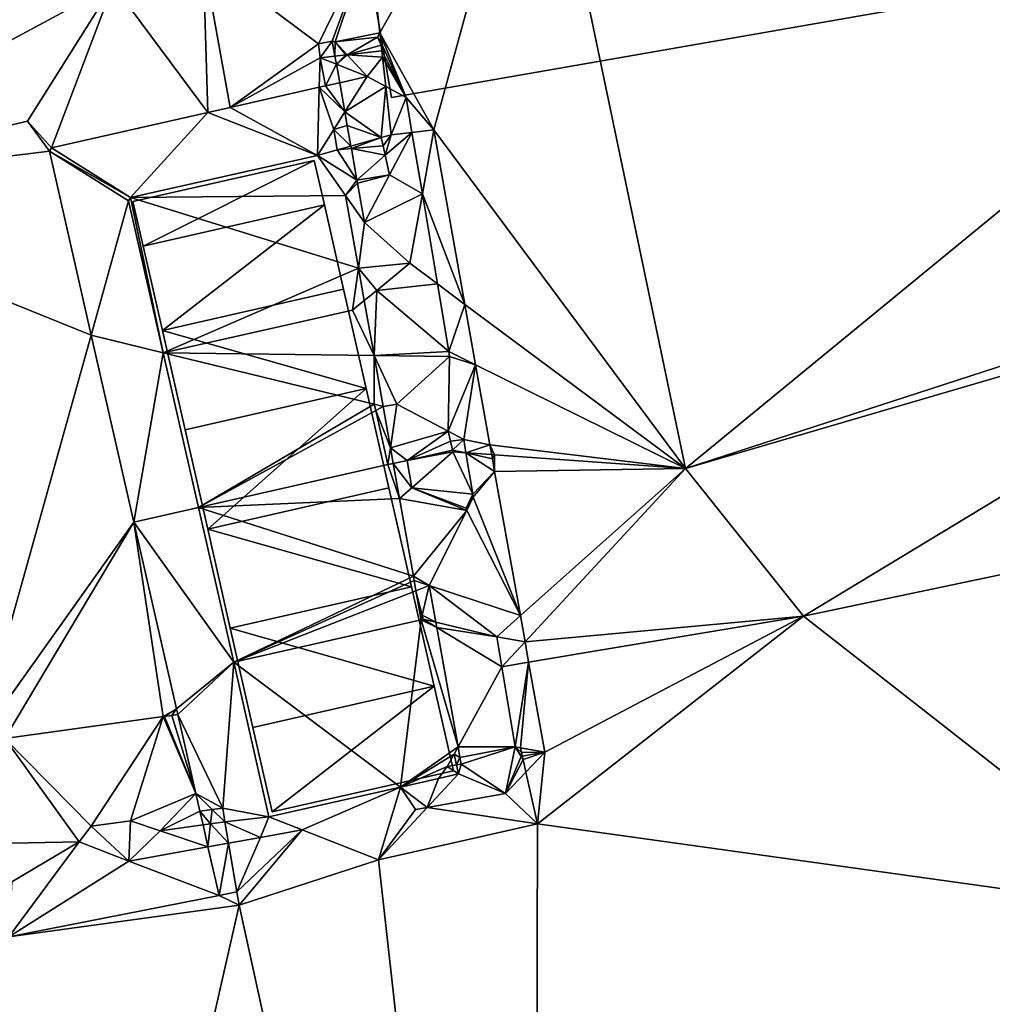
# Model space of a CAD drawing. Header units: inches. Extents: x 573046 to 573309, y 6670408 to 6670677.
# Tile 86 of 111: x 573174 to 573181, y 6670633 to 6670640. Entities that reach past the tile are written whole.
import ezdxf

# ---------------------------------------------------------------- set-up
doc = ezdxf.new("R2010")
doc.units = ezdxf.units.IN
doc.header["$MEASUREMENT"] = 0
for name, color, linetype in [('Bygning', 10, 'Continuous'), ('Objekter_Mur', 10, 'Continuous'), ('Terreng_ortofoto', 10, 'Continuous')]:
    doc.layers.add(name, color=color, linetype=linetype)

msp = doc.modelspace()

# ---------------------------------------------------------------- linework, layer by layer
at = {"layer": 'Terreng_ortofoto'}
for points in [[(573171.79, 6670638.51, 220), (573174.5, 6670639.97, 220), (573167.9, 6670645.51, 220)], [(573176.323, 6670640.296, 219.91), (573176.397, 6670639.628, 219.779), (573177.51, 6670641.6, 220)], [(573176.78, 6670638.938, 219.483), (573177.51, 6670641.6, 220), (573176.397, 6670639.628, 219.779)], [(573178.57, 6670636.53, 219), (573177.51, 6670641.6, 220), (573176.78, 6670638.938, 219.483)], [(573178.57, 6670636.53, 219), (573183.246, 6670640.369, 219.38), (573177.51, 6670641.6, 220)], [(573178.57, 6670636.53, 219), (573183.541, 6670638.146, 219.274), (573183.246, 6670640.369, 219.38)], [(573175.96, 6670639.551, 220.29), (573176.323, 6670640.296, 219.91), (573175.14, 6670640.164, 219.977)], [(573175.96, 6670639.551, 220.29), (573176.058, 6670639.569, 219.775), (573176.323, 6670640.296, 219.91)], [(573176.058, 6670639.569, 219.775), (573176.079, 6670639.564, 220.29), (573176.323, 6670640.296, 219.91)], [(573176.079, 6670639.564, 220.29), (573176.397, 6670639.628, 219.779), (573176.323, 6670640.296, 219.91)], [(573175.174, 6670639.063, 220.07), (573175.14, 6670640.164, 219.977), (573174.5, 6670639.97, 220)], [(573175.331, 6670639.098, 220.032), (573175.14, 6670640.164, 219.977), (573175.174, 6670639.063, 220.07)], [(573175.331, 6670639.098, 220.032), (573175.96, 6670639.551, 220.29), (573175.14, 6670640.164, 219.977)], [(573171.79, 6670638.51, 220), (573173.89, 6670639, 220), (573174.5, 6670639.97, 220)], [(573174.061, 6670638.812, 219.957), (573174.5, 6670639.97, 220), (573173.89, 6670639, 220)], [(573174.061, 6670638.812, 219.957), (573175.174, 6670639.063, 220.07), (573174.5, 6670639.97, 220)], [(573176.38, 6670639.598, 220.29), (573176.397, 6670639.628, 219.779), (573176.079, 6670639.564, 220.29)], [(573176.38, 6670639.598, 220.29), (573176.405, 6670639.557, 219.765), (573176.397, 6670639.628, 219.779)], [(573176.583, 6670639.17, 219.55), (573176.78, 6670638.938, 219.483), (573176.397, 6670639.628, 219.779)], [(573176.583, 6670639.17, 219.55), (573176.397, 6670639.628, 219.779), (573176.405, 6670639.557, 219.765)], [(573175.971, 6670639.452, 219.754), (573175.96, 6670639.551, 220.29), (573175.331, 6670639.098, 220.032)], [(573175.971, 6670639.452, 219.754), (573176.058, 6670639.569, 219.775), (573175.96, 6670639.551, 220.29)], [(573175.971, 6670639.452, 219.754), (573176.077, 6670639.463, 219.754), (573176.058, 6670639.569, 219.775)], [(573176.077, 6670639.463, 219.754), (573176.079, 6670639.564, 220.29), (573176.058, 6670639.569, 219.775)], [(573176.077, 6670639.463, 219.754), (573176.154, 6670639.472, 219.754), (573176.079, 6670639.564, 220.29)], [(573176.163, 6670639.473, 219.754), (573176.38, 6670639.598, 220.29), (573176.079, 6670639.564, 220.29)], [(573176.163, 6670639.473, 219.754), (573176.079, 6670639.564, 220.29), (573176.154, 6670639.472, 219.754)], [(573176.163, 6670639.473, 219.754), (573176.406, 6670639.542, 219.763), (573176.38, 6670639.598, 220.29)], [(573176.163, 6670639.473, 219.754), (573176.411, 6670639.501, 219.754), (573176.406, 6670639.542, 219.763)], [(573176.38, 6670639.598, 220.29), (573176.406, 6670639.542, 219.763), (573176.405, 6670639.557, 219.765)], [(573176.583, 6670639.17, 219.55), (573176.405, 6670639.557, 219.765), (573176.411, 6670639.501, 219.754)], [(573176.411, 6670639.501, 219.754), (573176.405, 6670639.557, 219.765), (573176.406, 6670639.542, 219.763)], [(573176.077, 6670639.463, 219.754), (573176.088, 6670639.405, 219.723), (573176.154, 6670639.472, 219.754)], [(573176.088, 6670639.405, 219.723), (573176.307, 6670639.318, 219.795), (573176.163, 6670639.473, 219.754)], [(573176.088, 6670639.405, 219.723), (573176.163, 6670639.473, 219.754), (573176.154, 6670639.472, 219.754)], [(573176.163, 6670639.473, 219.754), (573176.416, 6670639.456, 219.746), (573176.411, 6670639.501, 219.754)], [(573176.307, 6670639.318, 219.795), (573176.416, 6670639.456, 219.746), (573176.163, 6670639.473, 219.754)], [(573176.583, 6670639.17, 219.55), (573176.411, 6670639.501, 219.754), (573176.416, 6670639.456, 219.746)], [(573175.971, 6670639.452, 219.754), (573175.331, 6670639.098, 220.032), (573175.965, 6670639.242, 219.878)], [(573175.971, 6670639.452, 219.754), (573175.965, 6670639.242, 219.878), (573176.009, 6670639.251, 219.867)], [(573175.971, 6670639.452, 219.754), (573176.088, 6670639.405, 219.723), (573176.077, 6670639.463, 219.754)], [(573175.971, 6670639.452, 219.754), (573176.009, 6670639.251, 219.867), (573176.088, 6670639.405, 219.723)], [(573176.088, 6670639.405, 219.723), (573176.009, 6670639.251, 219.867), (573176.111, 6670639.274, 219.682)], [(573176.088, 6670639.405, 219.723), (573176.111, 6670639.274, 219.682), (573176.307, 6670639.318, 219.795)], [(573176.439, 6670639.247, 219.705), (573176.416, 6670639.456, 219.746), (573176.307, 6670639.318, 219.795)], [(573176.439, 6670639.247, 219.705), (573176.583, 6670639.17, 219.55), (573176.416, 6670639.456, 219.746)], [(573176.009, 6670639.251, 219.867), (573176.148, 6670639.067, 219.616), (573176.111, 6670639.274, 219.682)], [(573176.307, 6670639.318, 219.795), (573176.111, 6670639.274, 219.682), (573176.148, 6670639.067, 219.616)], [(573176.439, 6670639.247, 219.705), (573176.307, 6670639.318, 219.795), (573176.148, 6670639.067, 219.616)], [(573175.331, 6670639.098, 220.032), (573175.953, 6670638.757, 220.158), (573175.965, 6670639.242, 219.878)], [(573175.953, 6670638.757, 220.158), (573176.069, 6670638.941, 220.179), (573175.965, 6670639.242, 219.878)], [(573176.009, 6670639.251, 219.867), (573175.965, 6670639.242, 219.878), (573176.148, 6670639.067, 219.616)], [(573176.069, 6670638.941, 220.179), (573176.148, 6670639.067, 219.616), (573175.965, 6670639.242, 219.878)], [(573176.439, 6670639.247, 219.705), (573176.148, 6670639.067, 219.616), (573176.406, 6670638.884, 219.688)], [(573176.477, 6670638.904, 219.637), (573176.439, 6670639.247, 219.705), (573176.406, 6670638.884, 219.688)], [(573176.477, 6670638.904, 219.637), (573176.583, 6670639.17, 219.55), (573176.439, 6670639.247, 219.705)], [(573176.477, 6670638.904, 219.637), (573176.625, 6670638.921, 219.509), (573176.583, 6670639.17, 219.55)], [(573176.583, 6670639.17, 219.55), (573176.625, 6670638.921, 219.509), (573176.78, 6670638.938, 219.483)], [(573174.061, 6670638.812, 219.957), (573174.624, 6670638.457, 220.158), (573175.174, 6670639.063, 220.07)], [(573174.624, 6670638.457, 220.158), (573175.953, 6670638.757, 220.158), (573175.174, 6670639.063, 220.07)], [(573175.331, 6670639.098, 220.032), (573175.174, 6670639.063, 220.07), (573175.953, 6670638.757, 220.158)], [(573176.069, 6670638.941, 220.179), (573176.165, 6670638.97, 219.586), (573176.148, 6670639.067, 219.616)], [(573176.406, 6670638.884, 219.688), (573176.148, 6670639.067, 219.616), (573176.165, 6670638.97, 219.586)], [(573171.79, 6670638.51, 220), (573174.046, 6670638.788, 219.957), (573173.89, 6670639, 220)], [(573174.061, 6670638.812, 219.957), (573173.89, 6670639, 220), (573174.046, 6670638.788, 219.957)], [(573175.953, 6670638.757, 220.158), (573176.094, 6670638.797, 220.153), (573176.069, 6670638.941, 220.179)], [(573176.069, 6670638.941, 220.179), (573176.191, 6670638.824, 219.54), (573176.165, 6670638.97, 219.586)], [(573176.069, 6670638.941, 220.179), (573176.094, 6670638.797, 220.153), (573176.191, 6670638.824, 219.54)], [(573176.406, 6670638.884, 219.688), (573176.165, 6670638.97, 219.586), (573176.191, 6670638.824, 219.54)], [(573176.477, 6670638.904, 219.637), (573176.434, 6670638.76, 219.657), (573176.625, 6670638.921, 219.509)], [(573176.625, 6670638.921, 219.509), (573176.434, 6670638.76, 219.657), (573176.466, 6670638.618, 219.622)], [(573176.699, 6670638.484, 219.439), (573176.625, 6670638.921, 219.509), (573176.466, 6670638.618, 219.622)], [(573176.699, 6670638.484, 219.439), (573176.78, 6670638.938, 219.483), (573176.625, 6670638.921, 219.509)], [(573176.699, 6670638.484, 219.439), (573177.001, 6670637.698, 219.224), (573176.78, 6670638.938, 219.483)], [(573178.57, 6670636.53, 219), (573176.78, 6670638.938, 219.483), (573177.001, 6670637.698, 219.224)], [(573176.406, 6670638.884, 219.688), (573176.191, 6670638.824, 219.54), (573176.194, 6670638.806, 219.534)], [(573176.419, 6670638.826, 219.674), (573176.406, 6670638.884, 219.688), (573176.194, 6670638.806, 219.534)], [(573176.477, 6670638.904, 219.637), (573176.406, 6670638.884, 219.688), (573176.419, 6670638.826, 219.674)], [(573176.477, 6670638.904, 219.637), (573176.419, 6670638.826, 219.674), (573176.434, 6670638.76, 219.657)], [(573171.79, 6670638.51, 220), (573174.344, 6670637.479, 219.867), (573174.046, 6670638.788, 219.957)], [(573174.061, 6670638.812, 219.957), (573174.046, 6670638.788, 219.957), (573174.624, 6670638.457, 220.158)], [(573174.344, 6670637.479, 219.867), (573174.609, 6670638.433, 220.158), (573174.046, 6670638.788, 219.957)], [(573174.609, 6670638.433, 220.158), (573174.624, 6670638.457, 220.158), (573174.046, 6670638.788, 219.957)], [(573175.953, 6670638.757, 220.158), (573176.234, 6670638.582, 219.463), (573176.094, 6670638.797, 220.153)], [(573176.094, 6670638.797, 220.153), (573176.194, 6670638.806, 219.534), (573176.191, 6670638.824, 219.54)], [(573176.094, 6670638.797, 220.153), (573176.234, 6670638.582, 219.463), (573176.194, 6670638.806, 219.534)], [(573176.434, 6670638.76, 219.657), (573176.419, 6670638.826, 219.674), (573176.194, 6670638.806, 219.534)], [(573176.434, 6670638.76, 219.657), (573176.194, 6670638.806, 219.534), (573176.234, 6670638.582, 219.463)], [(573174.624, 6670638.457, 220.158), (573176.152, 6670638.472, 220.094), (573175.953, 6670638.757, 220.158)], [(573175.953, 6670638.757, 220.158), (573176.152, 6670638.472, 220.094), (573176.234, 6670638.582, 219.463)], [(573176.434, 6670638.76, 219.657), (573176.234, 6670638.582, 219.463), (573176.466, 6670638.618, 219.622)], [(573176.152, 6670638.472, 220.094), (573176.238, 6670638.56, 219.456), (573176.234, 6670638.582, 219.463)], [(573176.288, 6670638.279, 219.367), (573176.238, 6670638.56, 219.456), (573176.152, 6670638.472, 220.094)], [(573176.466, 6670638.618, 219.622), (573176.234, 6670638.582, 219.463), (573176.238, 6670638.56, 219.456)], [(573176.288, 6670638.279, 219.367), (573176.466, 6670638.618, 219.622), (573176.238, 6670638.56, 219.456)], [(573176.699, 6670638.484, 219.439), (573176.466, 6670638.618, 219.622), (573176.288, 6670638.279, 219.367)], [(573173.533, 6670634.584, 219.088), (573174.344, 6670637.479, 219.867), (573171.79, 6670638.51, 220)], [(573174.344, 6670637.479, 219.867), (573174.855, 6670637.353, 219.834), (573174.609, 6670638.433, 220.158)], [(573174.609, 6670638.433, 220.158), (573174.855, 6670637.353, 219.834), (573174.624, 6670638.457, 220.158)], [(573176.244, 6670637.956, 219.999), (573176.152, 6670638.472, 220.094), (573174.624, 6670638.457, 220.158)], [(573176.244, 6670637.956, 219.999), (573174.624, 6670638.457, 220.158), (573174.855, 6670637.353, 219.834)], [(573176.244, 6670637.956, 219.999), (573176.288, 6670638.279, 219.367), (573176.152, 6670638.472, 220.094)], [(573176.61, 6670637.99, 219.467), (573176.699, 6670638.484, 219.439), (573176.288, 6670638.279, 219.367)], [(573176.61, 6670637.99, 219.467), (573176.806, 6670637.843, 219.335), (573176.699, 6670638.484, 219.439)], [(573176.699, 6670638.484, 219.439), (573176.806, 6670637.843, 219.335), (573177.001, 6670637.698, 219.224)], [(573176.244, 6670637.956, 219.999), (573176.61, 6670637.99, 219.467), (573176.288, 6670638.279, 219.367)], [(573178.57, 6670636.53, 219), (573183.561, 6670637.991, 219.266), (573183.541, 6670638.146, 219.274)], [(573176.203, 6670637.657, 219.851), (573176.244, 6670637.956, 219.999), (573174.855, 6670637.353, 219.834)], [(573176.203, 6670637.657, 219.851), (573176.286, 6670637.725, 219.957), (573176.244, 6670637.956, 219.999)], [(573176.244, 6670637.956, 219.999), (573176.374, 6670637.797, 219.266), (573176.61, 6670637.99, 219.467)], [(573176.244, 6670637.956, 219.999), (573176.286, 6670637.725, 219.957), (573176.374, 6670637.797, 219.266)], [(573176.61, 6670637.99, 219.467), (573176.374, 6670637.797, 219.266), (573176.806, 6670637.843, 219.335)], [(573178.57, 6670636.53, 219), (573179.41, 6670635.48, 219), (573183.561, 6670637.991, 219.266)], [(573183.772, 6670636.398, 219.19), (573183.561, 6670637.991, 219.266), (573179.41, 6670635.48, 219)], [(573176.286, 6670637.725, 219.957), (573176.355, 6670637.335, 219.886), (573176.374, 6670637.797, 219.266)], [(573176.355, 6670637.335, 219.886), (573176.887, 6670637.362, 219.256), (573176.374, 6670637.797, 219.266)], [(573176.806, 6670637.843, 219.335), (573176.374, 6670637.797, 219.266), (573176.887, 6670637.362, 219.256)], [(573176.806, 6670637.843, 219.335), (573176.887, 6670637.362, 219.256), (573177.001, 6670637.698, 219.224)], [(573176.203, 6670637.657, 219.851), (573176.355, 6670637.335, 219.886), (573176.286, 6670637.725, 219.957)], [(573176.203, 6670637.657, 219.851), (573174.855, 6670637.353, 219.834), (573176.355, 6670637.335, 219.886)], [(573176.887, 6670637.362, 219.256), (573177.078, 6670637.268, 219.134), (573177.001, 6670637.698, 219.224)], [(573178.57, 6670636.53, 219), (573177.001, 6670637.698, 219.224), (573177.078, 6670637.268, 219.134)], [(573174.647, 6670636.15, 219.539), (573174.344, 6670637.479, 219.867), (573173.533, 6670634.584, 219.088)], [(573174.647, 6670636.15, 219.539), (573174.855, 6670637.353, 219.834), (573174.344, 6670637.479, 219.867)], [(573174.647, 6670636.15, 219.539), (573175.106, 6670636.253, 219.543), (573174.855, 6670637.353, 219.834)], [(573175.106, 6670636.253, 219.543), (573176.356, 6670636.987, 219.653), (573174.855, 6670637.353, 219.834)], [(573176.355, 6670637.335, 219.886), (573174.855, 6670637.353, 219.834), (573176.356, 6670636.987, 219.653)], [(573176.355, 6670637.335, 219.886), (573176.893, 6670637.328, 219.251), (573176.887, 6670637.362, 219.256)], [(573176.42, 6670636.971, 219.82), (573176.518, 6670636.989, 219.097), (573176.355, 6670637.335, 219.886)], [(573176.42, 6670636.971, 219.82), (573176.355, 6670637.335, 219.886), (573176.356, 6670636.987, 219.653)], [(573176.355, 6670637.335, 219.886), (573176.518, 6670636.989, 219.097), (573176.893, 6670637.328, 219.251)], [(573176.518, 6670636.989, 219.097), (573176.882, 6670636.795, 219.072), (573176.893, 6670637.328, 219.251)], [(573176.882, 6670636.795, 219.072), (573177.078, 6670637.268, 219.134), (573176.893, 6670637.328, 219.251)], [(573176.893, 6670637.328, 219.251), (573177.078, 6670637.268, 219.134), (573176.887, 6670637.362, 219.256)], [(573176.882, 6670636.795, 219.072), (573176.993, 6670636.736, 219.155), (573177.078, 6670637.268, 219.134)], [(573177.18, 6670636.699, 219.015), (573177.078, 6670637.268, 219.134), (573176.993, 6670636.736, 219.155)], [(573177.18, 6670636.699, 219.015), (573178.57, 6670636.53, 219), (573177.078, 6670637.268, 219.134)], [(573175.106, 6670636.253, 219.543), (573176.367, 6670636.942, 219.64), (573176.356, 6670636.987, 219.653)], [(573176.42, 6670636.971, 219.82), (573176.356, 6670636.987, 219.653), (573176.367, 6670636.942, 219.64)], [(573176.472, 6670636.678, 219.766), (573176.42, 6670636.971, 219.82), (573176.367, 6670636.942, 219.64)], [(573176.472, 6670636.678, 219.766), (573176.518, 6670636.989, 219.097), (573176.42, 6670636.971, 219.82)], [(573176.472, 6670636.678, 219.766), (573176.882, 6670636.795, 219.072), (573176.518, 6670636.989, 219.097)], [(573176.454, 6670636.558, 219.527), (573176.367, 6670636.942, 219.64), (573175.106, 6670636.253, 219.543)], [(573176.472, 6670636.678, 219.766), (573176.367, 6670636.942, 219.64), (573176.454, 6670636.558, 219.527)], [(573176.472, 6670636.678, 219.766), (573176.59, 6670636.588, 219.046), (573176.882, 6670636.795, 219.072)], [(573176.59, 6670636.588, 219.046), (573176.898, 6670636.726, 219.05), (573176.882, 6670636.795, 219.072)], [(573176.898, 6670636.726, 219.05), (573176.993, 6670636.736, 219.155), (573176.882, 6670636.795, 219.072)], [(573176.472, 6670636.678, 219.766), (573176.454, 6670636.558, 219.527), (573176.492, 6670636.566, 219.746)], [(573176.472, 6670636.678, 219.766), (573176.492, 6670636.566, 219.746), (573176.59, 6670636.588, 219.046)], [(573176.913, 6670636.661, 219.028), (573176.898, 6670636.726, 219.05), (573176.59, 6670636.588, 219.046)], [(573176.913, 6670636.661, 219.028), (573176.993, 6670636.736, 219.155), (573176.898, 6670636.726, 219.05)], [(573176.913, 6670636.661, 219.028), (573177.008, 6670636.643, 219.14), (573176.993, 6670636.736, 219.155)], [(573177.008, 6670636.643, 219.14), (573177.18, 6670636.699, 219.015), (573176.993, 6670636.736, 219.155)], [(573177.008, 6670636.643, 219.14), (573177.192, 6670636.63, 219), (573177.18, 6670636.699, 219.015)], [(573177.192, 6670636.63, 219), (573177.212, 6670636.628, 218.998), (573177.18, 6670636.699, 219.015)], [(573177.18, 6670636.699, 219.015), (573177.212, 6670636.628, 218.998), (573178.57, 6670636.53, 219)], [(573176.915, 6670636.65, 219), (573176.913, 6670636.661, 219.028), (573176.59, 6670636.588, 219.046)], [(573176.915, 6670636.65, 219), (573176.59, 6670636.588, 219.046), (573176.624, 6670636.394, 219.021)], [(573176.915, 6670636.65, 219), (573176.624, 6670636.394, 219.021), (573177.058, 6670636.348, 219.092)], [(573176.915, 6670636.65, 219), (573177.008, 6670636.643, 219.14), (573176.913, 6670636.661, 219.028)], [(573176.915, 6670636.65, 219), (573177.058, 6670636.348, 219.092), (573177.008, 6670636.643, 219.14)], [(573177.008, 6670636.643, 219.14), (573177.058, 6670636.348, 219.092), (573177.213, 6670636.509, 218.99)], [(573177.008, 6670636.643, 219.14), (573177.213, 6670636.509, 218.99), (573177.197, 6670636.599, 218.997)], [(573177.008, 6670636.643, 219.14), (573177.197, 6670636.599, 218.997), (573177.192, 6670636.63, 219)], [(573177.192, 6670636.63, 219), (573177.197, 6670636.599, 218.997), (573177.212, 6670636.628, 218.998)], [(573177.212, 6670636.628, 218.998), (573177.197, 6670636.599, 218.997), (573177.213, 6670636.509, 218.99)], [(573177.212, 6670636.628, 218.998), (573177.213, 6670636.509, 218.99), (573178.57, 6670636.53, 219)], [(573176.454, 6670636.558, 219.527), (573175.106, 6670636.253, 219.543), (573176.537, 6670636.317, 219.7)], [(573176.454, 6670636.558, 219.527), (573176.537, 6670636.317, 219.7), (573176.492, 6670636.566, 219.746)], [(573176.492, 6670636.566, 219.746), (573176.624, 6670636.394, 219.021), (573176.59, 6670636.588, 219.046)], [(573176.492, 6670636.566, 219.746), (573176.537, 6670636.317, 219.7), (573176.624, 6670636.394, 219.021)], [(573177.396, 6670635.484, 218.906), (573178.57, 6670636.53, 219), (573177.213, 6670636.509, 218.99)], [(573177.396, 6670635.484, 218.906), (573177.429, 6670635.299, 218.89), (573178.57, 6670636.53, 219)], [(573178.57, 6670636.53, 219), (573177.429, 6670635.299, 218.89), (573179.41, 6670635.48, 219)], [(573177.061, 6670636.326, 219.088), (573177.213, 6670636.509, 218.99), (573177.058, 6670636.348, 219.092)], [(573177.396, 6670635.484, 218.906), (573177.213, 6670636.509, 218.99), (573177.061, 6670636.326, 219.088)], [(573176.537, 6670636.317, 219.7), (573177.015, 6670636.232, 218.977), (573176.624, 6670636.394, 219.021)], [(573177.011, 6670636.249, 218.978), (573177.058, 6670636.348, 219.092), (573176.624, 6670636.394, 219.021)], [(573177.011, 6670636.249, 218.978), (573176.624, 6670636.394, 219.021), (573177.015, 6670636.232, 218.977)], [(573182.12, 6670633.36, 219), (573183.772, 6670636.398, 219.19), (573179.41, 6670635.48, 219)], [(573176.537, 6670636.317, 219.7), (573175.106, 6670636.253, 219.543), (573176.635, 6670635.766, 219.305)], [(573176.537, 6670636.317, 219.7), (573176.635, 6670635.766, 219.305), (573177.015, 6670636.232, 218.977)], [(573177.011, 6670636.249, 218.978), (573177.061, 6670636.326, 219.088), (573177.058, 6670636.348, 219.092)], [(573177.011, 6670636.249, 218.978), (573177.015, 6670636.232, 218.977), (573177.061, 6670636.326, 219.088)], [(573177.396, 6670635.484, 218.906), (573177.061, 6670636.326, 219.088), (573177.015, 6670636.232, 218.977)], [(573175.357, 6670635.154, 219.236), (573175.106, 6670636.253, 219.543), (573174.647, 6670636.15, 219.539)], [(573175.357, 6670635.154, 219.236), (573176.635, 6670635.766, 219.305), (573175.106, 6670636.253, 219.543)], [(573176.748, 6670635.699, 218.932), (573177.015, 6670636.232, 218.977), (573176.635, 6670635.766, 219.305)], [(573177.396, 6670635.484, 218.906), (573177.015, 6670636.232, 218.977), (573176.748, 6670635.699, 218.932)], [(573174.647, 6670636.15, 219.539), (573173.533, 6670634.584, 219.088), (573173.729, 6670634.611, 219.096)], [(573174.647, 6670636.15, 219.539), (573173.729, 6670634.611, 219.096), (573174.856, 6670634.766, 219.142)], [(573175.357, 6670635.154, 219.236), (573174.647, 6670636.15, 219.539), (573174.95, 6670634.821, 219.157)], [(573174.647, 6670636.15, 219.539), (573174.856, 6670634.766, 219.142), (573174.95, 6670634.821, 219.157)], [(573175.357, 6670635.154, 219.236), (573176.64, 6670635.735, 219.593), (573176.635, 6670635.766, 219.305)], [(573176.748, 6670635.699, 218.932), (573176.635, 6670635.766, 219.305), (573176.64, 6670635.735, 219.593)], [(573175.357, 6670635.154, 219.236), (573176.653, 6670635.661, 219.58), (573176.64, 6670635.735, 219.593)], [(573176.653, 6670635.661, 219.58), (573176.748, 6670635.699, 218.932), (573176.64, 6670635.735, 219.593)], [(573176.653, 6670635.661, 219.58), (573176.698, 6670635.488, 219.228), (573176.748, 6670635.699, 218.932)], [(573176.748, 6670635.699, 218.932), (573176.698, 6670635.488, 219.228), (573176.795, 6670635.437, 218.928)], [(573177.228, 6670635.334, 218.927), (573176.748, 6670635.699, 218.932), (573176.795, 6670635.437, 218.928)], [(573177.228, 6670635.334, 218.927), (573177.396, 6670635.484, 218.906), (573176.748, 6670635.699, 218.932)], [(573175.357, 6670635.154, 219.236), (573176.69, 6670635.455, 219.542), (573176.653, 6670635.661, 219.58)], [(573176.653, 6670635.661, 219.58), (573176.69, 6670635.455, 219.542), (573176.698, 6670635.488, 219.228)], [(573176.69, 6670635.455, 219.542), (573176.705, 6670635.458, 219.219), (573176.698, 6670635.488, 219.228)], [(573176.698, 6670635.488, 219.228), (573176.705, 6670635.458, 219.219), (573176.795, 6670635.437, 218.928)], [(573177.228, 6670635.334, 218.927), (573177.429, 6670635.299, 218.89), (573177.396, 6670635.484, 218.906)], [(573177.455, 6670635.153, 218.878), (573179.41, 6670635.48, 219), (573177.429, 6670635.299, 218.89)], [(573177.455, 6670635.153, 218.878), (573177.569, 6670634.514, 218.826), (573179.41, 6670635.48, 219)], [(573177.569, 6670634.514, 218.826), (573177.519, 6670634.004, 218.803), (573179.41, 6670635.48, 219)], [(573177.519, 6670634.004, 218.803), (573182.12, 6670633.36, 219), (573179.41, 6670635.48, 219)], [(573175.357, 6670635.154, 219.236), (573176.543, 6670634.265, 218.912), (573176.69, 6670635.455, 219.542)], [(573176.69, 6670635.455, 219.542), (573176.543, 6670634.265, 218.912), (573176.953, 6670634.551, 218.916)], [(573176.69, 6670635.455, 219.542), (573176.802, 6670635.4, 218.928), (573176.705, 6670635.458, 219.219)], [(573176.69, 6670635.455, 219.542), (573176.953, 6670634.551, 218.916), (573176.802, 6670635.4, 218.928)], [(573176.705, 6670635.458, 219.219), (573176.802, 6670635.4, 218.928), (573176.795, 6670635.437, 218.928)], [(573177.228, 6670635.334, 218.927), (573176.795, 6670635.437, 218.928), (573176.802, 6670635.4, 218.928)], [(573177.264, 6670635.121, 218.893), (573176.802, 6670635.4, 218.928), (573176.953, 6670634.551, 218.916)], [(573177.264, 6670635.121, 218.893), (573177.228, 6670635.334, 218.927), (573176.802, 6670635.4, 218.928)], [(573177.264, 6670635.121, 218.893), (573177.429, 6670635.299, 218.89), (573177.228, 6670635.334, 218.927)], [(573177.264, 6670635.121, 218.893), (573177.455, 6670635.153, 218.878), (573177.429, 6670635.299, 218.89)], [(573175.357, 6670635.154, 219.236), (573174.95, 6670634.821, 219.157), (573174.96, 6670634.781, 219.147)], [(573175.357, 6670635.154, 219.236), (573174.96, 6670634.781, 219.147), (573175.28, 6670634.116, 219.31)], [(573175.357, 6670635.154, 219.236), (573175.28, 6670634.116, 219.31), (573175.607, 6670634.054, 218.912)], [(573175.357, 6670635.154, 219.236), (573175.607, 6670634.054, 218.912), (573176.543, 6670634.265, 218.912)], [(573177.264, 6670635.121, 218.893), (573177.36, 6670634.55, 218.8), (573177.455, 6670635.153, 218.878)], [(573177.455, 6670635.153, 218.878), (573177.36, 6670634.55, 218.8), (573177.396, 6670634.544, 218.846)], [(573177.455, 6670635.153, 218.878), (573177.396, 6670634.544, 218.846), (573177.569, 6670634.514, 218.826)], [(573177.264, 6670635.121, 218.893), (573176.953, 6670634.551, 218.916), (573177.36, 6670634.55, 218.8)], [(573174.95, 6670634.821, 219.157), (573174.856, 6670634.766, 219.142), (573174.864, 6670634.767, 219.143)], [(573174.95, 6670634.821, 219.157), (573174.864, 6670634.767, 219.143), (573174.916, 6670634.775, 219.145)], [(573174.95, 6670634.821, 219.157), (573174.916, 6670634.775, 219.145), (573174.96, 6670634.781, 219.147)], [(573174.96, 6670634.781, 219.147), (573174.916, 6670634.775, 219.145), (573175.088, 6670634.219, 219)], [(573174.96, 6670634.781, 219.147), (573175.088, 6670634.219, 219), (573175.28, 6670634.116, 219.31)], [(573173.729, 6670634.611, 219.096), (573174.344, 6670633.988, 219.31), (573174.856, 6670634.766, 219.142)], [(573174.622, 6670634.026, 219.31), (573174.856, 6670634.766, 219.142), (573174.344, 6670633.988, 219.31)], [(573174.622, 6670634.026, 219.31), (573175.088, 6670634.219, 219), (573174.856, 6670634.766, 219.142)], [(573174.856, 6670634.766, 219.142), (573175.088, 6670634.219, 219), (573174.864, 6670634.767, 219.143)], [(573174.864, 6670634.767, 219.143), (573175.088, 6670634.219, 219), (573174.916, 6670634.775, 219.145)], [(573173.411, 6670633.859, 219.31), (573174.259, 6670633.875, 218.704), (573173.729, 6670634.611, 219.096)], [(573174.259, 6670633.875, 218.704), (573174.344, 6670633.988, 219.31), (573173.729, 6670634.611, 219.096)], [(573176.543, 6670634.265, 218.912), (573176.924, 6670634.498, 218.951), (573176.953, 6670634.551, 218.916)], [(573176.543, 6670634.265, 218.912), (573176.876, 6670634.411, 219.35), (573176.924, 6670634.498, 218.951)], [(573176.941, 6670634.422, 218.93), (573176.924, 6670634.498, 218.951), (573176.876, 6670634.411, 219.35)], [(573176.966, 6670634.476, 218.915), (573176.953, 6670634.551, 218.916), (573176.924, 6670634.498, 218.951)], [(573176.941, 6670634.422, 218.93), (573176.966, 6670634.476, 218.915), (573176.924, 6670634.498, 218.951)], [(573176.966, 6670634.476, 218.915), (573177.36, 6670634.55, 218.8), (573176.953, 6670634.551, 218.916)], [(573176.966, 6670634.476, 218.915), (573176.975, 6670634.428, 218.914), (573177.36, 6670634.55, 218.8)], [(573176.975, 6670634.428, 218.914), (573177.29, 6670634.22, 218.8), (573177.36, 6670634.55, 218.8)], [(573177.29, 6670634.22, 218.8), (573177.401, 6670634.483, 218.841), (573177.36, 6670634.55, 218.8)], [(573177.401, 6670634.483, 218.841), (573177.403, 6670634.512, 218.844), (573177.36, 6670634.55, 218.8)], [(573177.36, 6670634.55, 218.8), (573177.403, 6670634.512, 218.844), (573177.396, 6670634.544, 218.846)], [(573177.569, 6670634.514, 218.826), (573177.396, 6670634.544, 218.846), (573177.403, 6670634.512, 218.844)], [(573177.409, 6670634.484, 218.842), (573177.403, 6670634.512, 218.844), (573177.401, 6670634.483, 218.841)], [(573177.569, 6670634.514, 218.826), (573177.403, 6670634.512, 218.844), (573177.409, 6670634.484, 218.842)], [(573177.569, 6670634.514, 218.826), (573177.409, 6670634.484, 218.842), (573177.415, 6670634.461, 218.84)], [(573177.569, 6670634.514, 218.826), (573177.415, 6670634.461, 218.84), (573177.435, 6670634.372, 218.833)], [(573177.569, 6670634.514, 218.826), (573177.435, 6670634.372, 218.833), (573177.519, 6670634.004, 218.803)], [(573176.941, 6670634.422, 218.93), (573176.975, 6670634.428, 218.914), (573176.966, 6670634.476, 218.915)], [(573176.956, 6670634.358, 218.912), (573176.975, 6670634.428, 218.914), (573176.941, 6670634.422, 218.93)], [(573176.956, 6670634.358, 218.912), (573177.29, 6670634.22, 218.8), (573176.975, 6670634.428, 218.914)], [(573177.415, 6670634.461, 218.84), (573177.401, 6670634.483, 218.841), (573177.29, 6670634.22, 218.8)], [(573177.435, 6670634.372, 218.833), (573177.415, 6670634.461, 218.84), (573177.29, 6670634.22, 218.8)], [(573177.415, 6670634.461, 218.84), (573177.409, 6670634.484, 218.842), (573177.401, 6670634.483, 218.841)], [(573176.543, 6670634.265, 218.912), (573176.814, 6670634.326, 218.912), (573176.876, 6670634.411, 219.35)], [(573176.814, 6670634.326, 218.912), (573176.734, 6670634.12, 218.79), (573176.956, 6670634.358, 218.912)], [(573176.956, 6670634.358, 218.912), (573176.734, 6670634.12, 218.79), (573177.29, 6670634.22, 218.8)], [(573176.814, 6670634.326, 218.912), (573176.956, 6670634.358, 218.912), (573176.876, 6670634.411, 219.35)], [(573176.956, 6670634.358, 218.912), (573176.941, 6670634.422, 218.93), (573176.876, 6670634.411, 219.35)], [(573177.435, 6670634.372, 218.833), (573177.29, 6670634.22, 218.8), (573177.519, 6670634.004, 218.803)], [(573176.543, 6670634.265, 218.912), (573176.734, 6670634.12, 218.79), (573176.814, 6670634.326, 218.912)], [(573174.622, 6670634.026, 219.31), (573174.835, 6670633.954, 218.791), (573175.088, 6670634.219, 219)], [(573175.116, 6670634.094, 219.31), (573175.088, 6670634.219, 219), (573174.835, 6670633.954, 218.791)], [(573175.116, 6670634.094, 219.31), (573175.203, 6670634.106, 219.31), (573175.088, 6670634.219, 219)], [(573175.088, 6670634.219, 219), (573175.203, 6670634.106, 219.31), (573175.28, 6670634.116, 219.31)], [(573175.845, 6670633.961, 218.775), (573176.543, 6670634.265, 218.912), (573175.607, 6670634.054, 218.912)], [(573175.845, 6670633.961, 218.775), (573176.386, 6670633.748, 218.758), (573176.543, 6670634.265, 218.912)], [(573176.65, 6670634.105, 218.789), (573176.543, 6670634.265, 218.912), (573176.386, 6670633.748, 218.758)], [(573176.65, 6670634.105, 218.789), (573176.734, 6670634.12, 218.79), (573176.543, 6670634.265, 218.912)], [(573177.519, 6670634.004, 218.803), (573177.29, 6670634.22, 218.8), (573176.734, 6670634.12, 218.79)], [(573175.116, 6670634.094, 219.31), (573174.835, 6670633.954, 218.791), (573175.139, 6670633.996, 218.836)], [(573175.116, 6670634.094, 219.31), (573175.192, 6670634.003, 218.844), (573175.203, 6670634.106, 219.31)], [(573175.116, 6670634.094, 219.31), (573175.139, 6670633.996, 218.836), (573175.192, 6670634.003, 218.844)], [(573175.192, 6670634.003, 218.844), (573175.294, 6670634.017, 218.859), (573175.203, 6670634.106, 219.31)], [(573175.203, 6670634.106, 219.31), (573175.294, 6670634.017, 218.859), (573175.28, 6670634.116, 219.31)], [(573175.607, 6670634.054, 218.912), (573175.28, 6670634.116, 219.31), (573175.294, 6670634.017, 218.859)], [(573177.519, 6670634.004, 218.803), (573176.734, 6670634.12, 218.79), (573176.386, 6670633.748, 218.758)], [(573176.65, 6670634.105, 218.789), (573176.386, 6670633.748, 218.758), (573176.734, 6670634.12, 218.79)], [(573174.622, 6670634.026, 219.31), (573174.344, 6670633.988, 219.31), (573174.612, 6670633.739, 218.754)], [(573174.622, 6670634.026, 219.31), (573174.612, 6670633.739, 218.754), (573174.835, 6670633.954, 218.791)], [(573175.192, 6670634.003, 218.844), (573175.32, 6670633.866, 218.766), (573175.294, 6670634.017, 218.859)], [(573175.607, 6670634.054, 218.912), (573175.294, 6670634.017, 218.859), (573175.548, 6670633.907, 218.77)], [(573175.548, 6670633.907, 218.77), (573175.294, 6670634.017, 218.859), (573175.32, 6670633.866, 218.766)], [(573175.845, 6670633.961, 218.775), (573175.607, 6670634.054, 218.912), (573175.548, 6670633.907, 218.77)], [(573174.259, 6670633.875, 218.704), (573174.612, 6670633.739, 218.754), (573174.344, 6670633.988, 219.31)], [(573174.612, 6670633.739, 218.754), (573175.174, 6670633.84, 218.764), (573174.835, 6670633.954, 218.791)], [(573175.139, 6670633.996, 218.836), (573174.835, 6670633.954, 218.791), (573175.174, 6670633.84, 218.764)], [(573175.139, 6670633.996, 218.836), (573175.174, 6670633.84, 218.764), (573175.192, 6670634.003, 218.844)], [(573175.192, 6670634.003, 218.844), (573175.174, 6670633.84, 218.764), (573175.32, 6670633.866, 218.766)], [(573175.845, 6670633.961, 218.775), (573175.548, 6670633.907, 218.77), (573175.38, 6670633.521, 218.723)], [(573175.845, 6670633.961, 218.775), (573175.38, 6670633.521, 218.723), (573175.395, 6670633.426, 218.719)], [(573175.845, 6670633.961, 218.775), (573175.395, 6670633.426, 218.719), (573176.386, 6670633.748, 218.758)], [(573177.519, 6670634.004, 218.803), (573176.386, 6670633.748, 218.758), (573177.492, 6670623.852, 218.482)], [(573177.519, 6670634.004, 218.803), (573177.492, 6670623.852, 218.482), (573182.12, 6670633.36, 219)], [(573173.411, 6670633.859, 219.31), (573173.78, 6670633.59, 218.74), (573174.259, 6670633.875, 218.704)], [(573173.78, 6670633.59, 218.74), (573173.758, 6670633.201, 218.696), (573174.259, 6670633.875, 218.704)], [(573174.259, 6670633.875, 218.704), (573173.758, 6670633.201, 218.696), (573174.612, 6670633.739, 218.754)], [(573175.32, 6670633.866, 218.766), (573175.174, 6670633.84, 218.764), (573175.253, 6670633.493, 218.718)], [(573175.38, 6670633.521, 218.723), (573175.32, 6670633.866, 218.766), (573175.253, 6670633.493, 218.718)], [(573175.38, 6670633.521, 218.723), (573175.548, 6670633.907, 218.77), (573175.32, 6670633.866, 218.766)], [(573174.612, 6670633.739, 218.754), (573175.253, 6670633.493, 218.718), (573175.174, 6670633.84, 218.764)], [(573174.612, 6670633.739, 218.754), (573173.758, 6670633.201, 218.696), (573175.253, 6670633.493, 218.718)], [(573176.386, 6670633.748, 218.758), (573175.395, 6670633.426, 218.719), (573177.492, 6670623.852, 218.482)], [(573175.38, 6670633.521, 218.723), (573175.253, 6670633.493, 218.718), (573175.395, 6670633.426, 218.719)], [(573175.395, 6670633.426, 218.719), (573175.253, 6670633.493, 218.718), (573173.758, 6670633.201, 218.696)], [(573175.395, 6670633.426, 218.719), (573173.758, 6670633.201, 218.696), (573173.248, 6670623.978, 218.538)], [(573175.395, 6670633.426, 218.719), (573173.248, 6670623.978, 218.538), (573177.492, 6670623.852, 218.482)], [(573182.12, 6670633.36, 219), (573177.492, 6670623.852, 218.482), (573181.736, 6670623.726, 218.426)]]:
    msp.add_3dface(points, dxfattribs=at)

# ---------------------------------------------------------------- meshes
at = {"layer": 'Bygning', "color": 74, "true_color": 0x55aa00}
mesh = msp.add_polyface(dxfattribs=at)
corners = [(573174.88, 6670648.49, 221.71), (573176.48, 6670639.17, 221.71), (573180.33, 6670639.84, 224.44), (573178.73, 6670649.15, 224.44)]
mesh.append_faces([[corners[k] for k in face] for face in [(3, 0, 2), (0, 1, 2)]])
mesh = msp.add_polyface(dxfattribs=at)
corners = [(573176.48, 6670639.17, 221.71), (573174.88, 6670648.49, 220.678), (573176.48, 6670639.17, 219.656), (573174.88, 6670648.49, 221.71)]
mesh.append_faces([[corners[k] for k in face] for face in [(0, 3, 1), (0, 1, 2)]])
mesh = msp.add_polyface(dxfattribs=at)
corners = [(573176.48, 6670639.17, 221.71), (573176.48, 6670639.17, 219.656), (573180.33, 6670639.84, 219.484), (573180.33, 6670639.84, 224.44)]
mesh.append_faces([[corners[k] for k in face] for face in [(3, 0, 2), (0, 1, 2)]])
at = {"layer": 'Objekter_Mur', "color": 24, "true_color": 0xaa170d}
mesh = msp.add_polyface(dxfattribs=at)
corners = [(573175.011, 6670636.805, 219.84), (573176.3, 6670637.099, 219.84), (573176.3, 6670637.099, 218.84), (573176.3, 6670637.099, 220.04), (573175.011, 6670636.805, 219.04), (573176.3, 6670637.099, 219.04), (573175.011, 6670636.805, 220.04), (573174.85, 6670637.511, 220.04), (573174.85, 6670637.511, 219.04), (573176.139, 6670637.805, 220.04), (573176.139, 6670637.805, 219.04), (573176.139, 6670637.805, 220.225), (573174.85, 6670637.511, 220.225), (573174.85, 6670637.511, 219.225), (573176.139, 6670637.805, 219.225), (573174.713, 6670638.111, 220.225), (573174.713, 6670638.111, 219.225), (573176.002, 6670638.405, 220.225), (573176.002, 6670638.405, 219.225), (573174.64, 6670638.43, 220.355), (573175.93, 6670638.721, 220.355), (573175.93, 6670638.721, 219.355), (573174.64, 6670638.43, 219.355), (573176.002, 6670638.405, 220.355), (573176.002, 6670638.405, 219.355), (573174.713, 6670638.111, 220.355), (573174.713, 6670638.111, 219.355)]
mesh.append_faces([[corners[k] for k in face] for face in [(0, 1, 2), (0, 1, 2), (3, 4, 5), (6, 7, 8), (6, 8, 4), (7, 9, 10), (7, 10, 8), (9, 3, 5), (9, 5, 10), (3, 4, 5), (6, 7, 8), (6, 8, 4), (7, 9, 10), (7, 10, 8), (9, 3, 5), (9, 5, 10), (11, 12, 13), (11, 13, 14), (12, 15, 16), (12, 16, 13), (15, 17, 18), (15, 18, 16), (17, 11, 14), (17, 14, 18), (11, 12, 13), (11, 13, 14), (12, 15, 16), (12, 16, 13), (15, 17, 18), (15, 18, 16), (17, 11, 14), (17, 14, 18), (19, 20, 21), (19, 21, 22), (20, 23, 24), (20, 24, 21), (23, 25, 26), (23, 26, 24), (25, 19, 22), (25, 22, 26), (19, 20, 21), (19, 21, 22), (20, 23, 24), (20, 24, 21), (23, 25, 26), (23, 26, 24), (25, 19, 22), (25, 22, 26), (19, 25, 20), (25, 23, 20), (11, 17, 12), (17, 15, 12), (3, 9, 7), (3, 7, 6)]], dxfattribs={"color": 254})
mesh = msp.add_polyface(dxfattribs=at)
corners = [(573175.011, 6670636.805, 219.84), (573176.3, 6670637.099, 219.84), (573176.3, 6670637.099, 218.84), (573176.3, 6670637.099, 220.04), (573175.011, 6670636.805, 219.04), (573176.3, 6670637.099, 219.04), (573175.011, 6670636.805, 220.04), (573174.85, 6670637.511, 220.04), (573174.85, 6670637.511, 219.04), (573176.139, 6670637.805, 220.04), (573176.139, 6670637.805, 219.04), (573176.139, 6670637.805, 220.225), (573174.85, 6670637.511, 220.225), (573174.85, 6670637.511, 219.225), (573176.139, 6670637.805, 219.225), (573174.713, 6670638.111, 220.225), (573174.713, 6670638.111, 219.225), (573176.002, 6670638.405, 220.225), (573176.002, 6670638.405, 219.225), (573174.64, 6670638.43, 220.355), (573175.93, 6670638.721, 220.355), (573175.93, 6670638.721, 219.355), (573174.64, 6670638.43, 219.355), (573176.002, 6670638.405, 220.355), (573176.002, 6670638.405, 219.355), (573174.713, 6670638.111, 220.355), (573174.713, 6670638.111, 219.355)]
mesh.append_faces([[corners[k] for k in face] for face in [(0, 1, 2), (0, 1, 2), (3, 4, 5), (6, 7, 8), (6, 8, 4), (7, 9, 10), (7, 10, 8), (9, 3, 5), (9, 5, 10), (3, 4, 5), (6, 7, 8), (6, 8, 4), (7, 9, 10), (7, 10, 8), (9, 3, 5), (9, 5, 10), (11, 12, 13), (11, 13, 14), (12, 15, 16), (12, 16, 13), (15, 17, 18), (15, 18, 16), (17, 11, 14), (17, 14, 18), (11, 12, 13), (11, 13, 14), (12, 15, 16), (12, 16, 13), (15, 17, 18), (15, 18, 16), (17, 11, 14), (17, 14, 18), (19, 20, 21), (19, 21, 22), (20, 23, 24), (20, 24, 21), (23, 25, 26), (23, 26, 24), (25, 19, 22), (25, 22, 26), (19, 20, 21), (19, 21, 22), (20, 23, 24), (20, 24, 21), (23, 25, 26), (23, 26, 24), (25, 19, 22), (25, 22, 26), (19, 25, 20), (25, 23, 20), (11, 17, 12), (17, 15, 12), (3, 9, 7), (3, 7, 6)]])
mesh = msp.add_polyface(dxfattribs=at)
corners = [(573175.494, 6670634.688, 219.255), (573176.783, 6670634.982, 219.255), (573176.783, 6670634.982, 218.255), (573176.783, 6670634.982, 219.44), (573175.494, 6670634.688, 218.44), (573176.783, 6670634.982, 218.44), (573175.494, 6670634.688, 219.44), (573175.333, 6670635.394, 219.44), (573175.333, 6670635.394, 218.44), (573176.622, 6670635.688, 219.44), (573176.622, 6670635.688, 218.44), (573176.622, 6670635.688, 219.64), (573175.333, 6670635.394, 219.64), (573175.333, 6670635.394, 218.64), (573176.622, 6670635.688, 218.64), (573175.172, 6670636.1, 219.64), (573175.172, 6670636.1, 218.64), (573176.461, 6670636.394, 219.64), (573176.461, 6670636.394, 218.64), (573176.461, 6670636.394, 219.84), (573175.172, 6670636.1, 219.84), (573175.172, 6670636.1, 218.84), (573176.461, 6670636.394, 218.84), (573175.011, 6670636.805, 219.84), (573175.011, 6670636.805, 218.84), (573176.3, 6670637.099, 218.84), (573176.3, 6670637.099, 219.84), (573176.3, 6670637.099, 220.04), (573175.011, 6670636.805, 220.04), (573175.011, 6670636.805, 219.04)]
mesh.append_faces([[corners[k] for k in face] for face in [(0, 1, 2), (0, 1, 2), (3, 4, 5), (6, 7, 8), (6, 8, 4), (7, 9, 10), (7, 10, 8), (9, 3, 5), (9, 5, 10), (3, 4, 5), (6, 7, 8), (6, 8, 4), (7, 9, 10), (7, 10, 8), (9, 3, 5), (9, 5, 10), (11, 12, 13), (11, 13, 14), (12, 15, 16), (12, 16, 13), (15, 17, 18), (15, 18, 16), (17, 11, 14), (17, 14, 18), (11, 12, 13), (11, 13, 14), (12, 15, 16), (12, 16, 13), (15, 17, 18), (15, 18, 16), (17, 11, 14), (17, 14, 18), (19, 20, 21), (19, 21, 22), (20, 23, 24), (20, 24, 21), (23, 25, 24), (26, 19, 22), (26, 22, 25), (19, 20, 21), (19, 21, 22), (20, 23, 24), (20, 24, 21), (23, 25, 24), (26, 19, 22), (26, 22, 25), (27, 28, 29), (27, 28, 29), (11, 17, 15), (11, 15, 12), (3, 9, 7), (3, 7, 6), (19, 26, 20), (26, 23, 20)]], dxfattribs={"color": 254})
mesh = msp.add_polyface(dxfattribs=at)
corners = [(573175.494, 6670634.688, 219.255), (573176.783, 6670634.982, 219.255), (573176.783, 6670634.982, 218.255), (573176.783, 6670634.982, 219.44), (573175.494, 6670634.688, 218.44), (573176.783, 6670634.982, 218.44), (573175.494, 6670634.688, 219.44), (573175.333, 6670635.394, 219.44), (573175.333, 6670635.394, 218.44), (573176.622, 6670635.688, 219.44), (573176.622, 6670635.688, 218.44), (573176.622, 6670635.688, 219.64), (573175.333, 6670635.394, 219.64), (573175.333, 6670635.394, 218.64), (573176.622, 6670635.688, 218.64), (573175.172, 6670636.1, 219.64), (573175.172, 6670636.1, 218.64), (573176.461, 6670636.394, 219.64), (573176.461, 6670636.394, 218.64), (573176.461, 6670636.394, 219.84), (573175.172, 6670636.1, 219.84), (573175.172, 6670636.1, 218.84), (573176.461, 6670636.394, 218.84), (573175.011, 6670636.805, 219.84), (573175.011, 6670636.805, 218.84), (573176.3, 6670637.099, 218.84), (573176.3, 6670637.099, 219.84), (573176.3, 6670637.099, 220.04), (573175.011, 6670636.805, 220.04), (573175.011, 6670636.805, 219.04)]
mesh.append_faces([[corners[k] for k in face] for face in [(0, 1, 2), (0, 1, 2), (3, 4, 5), (6, 7, 8), (6, 8, 4), (7, 9, 10), (7, 10, 8), (9, 3, 5), (9, 5, 10), (3, 4, 5), (6, 7, 8), (6, 8, 4), (7, 9, 10), (7, 10, 8), (9, 3, 5), (9, 5, 10), (11, 12, 13), (11, 13, 14), (12, 15, 16), (12, 16, 13), (15, 17, 18), (15, 18, 16), (17, 11, 14), (17, 14, 18), (11, 12, 13), (11, 13, 14), (12, 15, 16), (12, 16, 13), (15, 17, 18), (15, 18, 16), (17, 11, 14), (17, 14, 18), (19, 20, 21), (19, 21, 22), (20, 23, 24), (20, 24, 21), (23, 25, 24), (26, 19, 22), (26, 22, 25), (19, 20, 21), (19, 21, 22), (20, 23, 24), (20, 24, 21), (23, 25, 24), (26, 19, 22), (26, 22, 25), (27, 28, 29), (27, 28, 29), (11, 17, 15), (11, 15, 12), (3, 9, 7), (3, 7, 6), (19, 26, 20), (26, 23, 20)]])
mesh = msp.add_polyface(dxfattribs=at)
corners = [(573175.494, 6670634.688, 219.255), (573176.783, 6670634.982, 218.255), (573175.494, 6670634.688, 218.255), (573176.783, 6670634.982, 219.255), (573176.92, 6670634.381, 219.255), (573176.92, 6670634.381, 218.255), (573175.63, 6670634.09, 219.255), (573175.63, 6670634.09, 218.255), (573176.783, 6670634.982, 219.44), (573175.494, 6670634.688, 219.44), (573175.494, 6670634.688, 218.44), (573229.31, 6670508.859, 226.51), (573229.25, 6670509.592, 226.51), (573229.25, 6670509.592, 225.51), (573229.31, 6670508.859, 225.51), (573229.25, 6670509.592, 226.693), (573229.186, 6670510.38, 226.693), (573229.186, 6670510.38, 225.693), (573229.25, 6670509.592, 225.693), (573229.186, 6670510.38, 226.892), (573229.122, 6670511.167, 226.892), (573229.122, 6670511.167, 225.892), (573229.186, 6670510.38, 225.892), (573229.122, 6670511.167, 227.09), (573229.058, 6670511.955, 227.09), (573229.058, 6670511.955, 226.09), (573229.122, 6670511.167, 226.09), (573230.619, 6670512.037, 226.09), (573230.619, 6670512.037, 227.274), (573229.058, 6670511.955, 227.274), (573229.058, 6670511.955, 226.274), (573229.003, 6670512.625, 227.274), (573229.003, 6670512.625, 226.274), (573230.605, 6670512.709, 226.274), (573230.605, 6670512.709, 227.392), (573229.003, 6670512.625, 227.392), (573229.003, 6670512.625, 226.392), (573228.98, 6670512.91, 227.392), (573228.98, 6670512.91, 226.392), (573230.6, 6670512.93, 226.392), (573230.6, 6670512.93, 227.392)]
mesh.append_faces([[corners[k] for k in face] for face in [(0, 1, 2), (3, 4, 5), (3, 5, 1), (4, 6, 7), (4, 7, 5), (6, 0, 2), (6, 2, 7), (0, 1, 2), (3, 4, 5), (3, 5, 1), (4, 6, 7), (4, 7, 5), (6, 0, 2), (6, 2, 7), (8, 9, 10), (8, 9, 10), (11, 12, 13), (11, 13, 14), (11, 12, 13), (11, 13, 14), (15, 16, 17), (15, 17, 18), (15, 16, 17), (15, 17, 18), (19, 20, 21), (19, 21, 22), (19, 20, 21), (19, 21, 22), (23, 24, 25), (23, 25, 26), (24, 27, 25), (23, 24, 25), (23, 25, 26), (24, 27, 25), (28, 29, 30), (29, 31, 32), (29, 32, 30), (31, 33, 32), (28, 29, 30), (29, 31, 32), (29, 32, 30), (31, 33, 32), (34, 35, 36), (35, 37, 38), (35, 38, 36), (37, 39, 38), (34, 35, 36), (35, 37, 38), (35, 38, 36), (37, 39, 38), (40, 37, 35), (0, 6, 3), (6, 4, 3), (28, 31, 29)]], dxfattribs={"color": 254})
mesh = msp.add_polyface(dxfattribs=at)
corners = [(573175.494, 6670634.688, 219.255), (573176.783, 6670634.982, 218.255), (573175.494, 6670634.688, 218.255), (573176.783, 6670634.982, 219.255), (573176.92, 6670634.381, 219.255), (573176.92, 6670634.381, 218.255), (573175.63, 6670634.09, 219.255), (573175.63, 6670634.09, 218.255), (573176.783, 6670634.982, 219.44), (573175.494, 6670634.688, 219.44), (573175.494, 6670634.688, 218.44), (573229.31, 6670508.859, 226.51), (573229.25, 6670509.592, 226.51), (573229.25, 6670509.592, 225.51), (573229.31, 6670508.859, 225.51), (573229.25, 6670509.592, 226.693), (573229.186, 6670510.38, 226.693), (573229.186, 6670510.38, 225.693), (573229.25, 6670509.592, 225.693), (573229.186, 6670510.38, 226.892), (573229.122, 6670511.167, 226.892), (573229.122, 6670511.167, 225.892), (573229.186, 6670510.38, 225.892), (573229.122, 6670511.167, 227.09), (573229.058, 6670511.955, 227.09), (573229.058, 6670511.955, 226.09), (573229.122, 6670511.167, 226.09), (573230.619, 6670512.037, 226.09), (573230.619, 6670512.037, 227.274), (573229.058, 6670511.955, 227.274), (573229.058, 6670511.955, 226.274), (573229.003, 6670512.625, 227.274), (573229.003, 6670512.625, 226.274), (573230.605, 6670512.709, 226.274), (573230.605, 6670512.709, 227.392), (573229.003, 6670512.625, 227.392), (573229.003, 6670512.625, 226.392), (573228.98, 6670512.91, 227.392), (573228.98, 6670512.91, 226.392), (573230.6, 6670512.93, 226.392), (573230.6, 6670512.93, 227.392)]
mesh.append_faces([[corners[k] for k in face] for face in [(0, 1, 2), (3, 4, 5), (3, 5, 1), (4, 6, 7), (4, 7, 5), (6, 0, 2), (6, 2, 7), (0, 1, 2), (3, 4, 5), (3, 5, 1), (4, 6, 7), (4, 7, 5), (6, 0, 2), (6, 2, 7), (8, 9, 10), (8, 9, 10), (11, 12, 13), (11, 13, 14), (11, 12, 13), (11, 13, 14), (15, 16, 17), (15, 17, 18), (15, 16, 17), (15, 17, 18), (19, 20, 21), (19, 21, 22), (19, 20, 21), (19, 21, 22), (23, 24, 25), (23, 25, 26), (24, 27, 25), (23, 24, 25), (23, 25, 26), (24, 27, 25), (28, 29, 30), (29, 31, 32), (29, 32, 30), (31, 33, 32), (28, 29, 30), (29, 31, 32), (29, 32, 30), (31, 33, 32), (34, 35, 36), (35, 37, 38), (35, 38, 36), (37, 39, 38), (34, 35, 36), (35, 37, 38), (35, 38, 36), (37, 39, 38), (40, 37, 35), (0, 6, 3), (6, 4, 3), (28, 31, 29)]])

doc.saveas('drawing.dxf')
